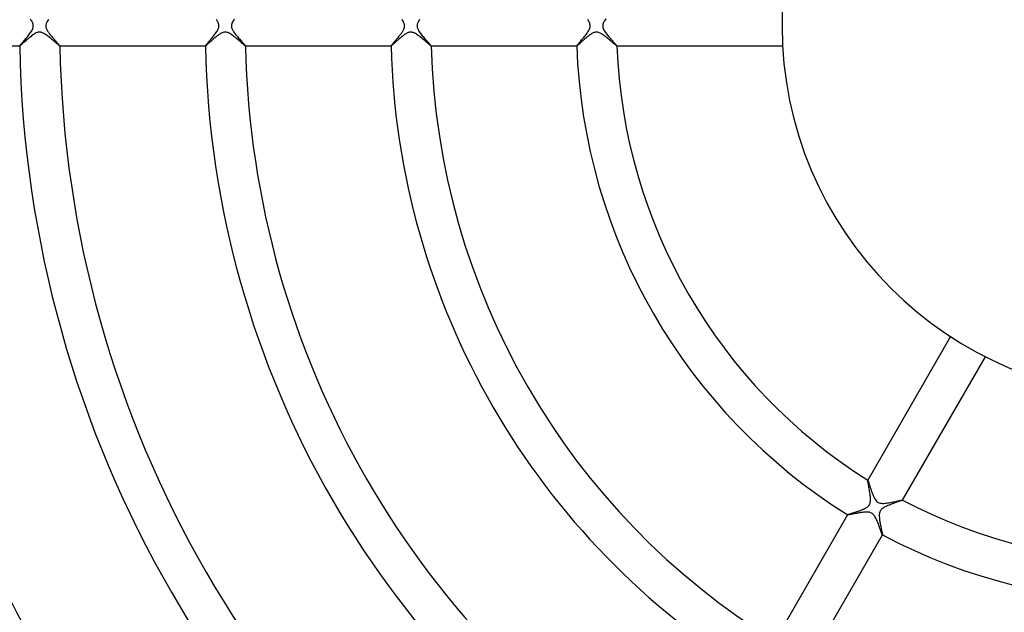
# Model space of a CAD drawing. Header units: millimetres. Extents: x -345 to 345, y -305 to 305.
# Tile 51 of 87: x -113 to -15, y -58 to 1. Entities that reach past the tile are written whole.
import ezdxf

# ---------------------------------------------------------------- set-up
doc = ezdxf.new("R2010")
doc.units = ezdxf.units.MM
doc.layers.add('HIDDEN', color=7, linetype='Continuous')
doc.layers.add('THICK', color=7, linetype='Continuous')

msp = doc.modelspace()

# ---------------------------------------------------------------- linework, layer by layer
at = {"layer": 'HIDDEN'}
for p, q in [((-111.762, -0.973), (-111.855, -1.044)), ((-111.67, -0.905), (-111.762, -0.973)), ((-111.579, -0.844), (-111.67, -0.905)), ((-111.491, -0.788), (-111.579, -0.844)), ((-111.405, -0.74), (-111.491, -0.788)), ((-111.325, -0.701), (-111.405, -0.74)), ((-111.255, -0.673), (-111.325, -0.701)), ((-111.193, -0.653), (-111.255, -0.673)), ((-111.138, -0.639), (-111.193, -0.653)), ((-111.086, -0.63), (-111.138, -0.639)), ((-111.035, -0.626), (-111.086, -0.63)), ((-110.983, -0.625), (-111.035, -0.626)), ((-110.932, -0.628), (-110.983, -0.625)), ((-110.881, -0.635), (-110.932, -0.628)), ((-110.828, -0.646), (-110.881, -0.635)), ((-110.771, -0.663), (-110.828, -0.646)), ((-110.709, -0.685), (-110.771, -0.663)), ((-110.643, -0.714), (-110.709, -0.685)), ((-110.572, -0.75), (-110.643, -0.714)), ((-110.495, -0.793), (-110.572, -0.75)), ((-110.416, -0.843), (-110.495, -0.793)), ((-110.336, -0.896), (-110.416, -0.843)), ((-110.254, -0.954), (-110.336, -0.896)), ((-110.172, -1.016), (-110.254, -0.954)), ((-93.232, -0.951), (-93.302, -1.004)), ((-93.163, -0.901), (-93.232, -0.951)), ((-93.095, -0.855), (-93.163, -0.901)), ((-93.029, -0.812), (-93.095, -0.855)), ((-92.964, -0.772), (-93.029, -0.812)), ((-92.899, -0.737), (-92.964, -0.772)), ((-92.834, -0.705), (-92.899, -0.737)), ((-92.77, -0.679), (-92.834, -0.705)), ((-92.706, -0.657), (-92.77, -0.679)), ((-92.642, -0.64), (-92.706, -0.657)), ((-92.579, -0.629), (-92.642, -0.64)), ((-92.516, -0.625), (-92.579, -0.629)), ((-92.453, -0.626), (-92.516, -0.625)), ((-92.39, -0.633), (-92.453, -0.626)), ((-92.321, -0.648), (-92.39, -0.633)), ((-92.242, -0.673), (-92.321, -0.648)), ((-92.152, -0.709), (-92.242, -0.673)), ((-92.051, -0.761), (-92.152, -0.709)), ((-91.941, -0.826), (-92.051, -0.761)), ((-91.828, -0.901), (-91.941, -0.826)), ((-91.712, -0.985), (-91.828, -0.901)), ((-74.696, -0.925), (-74.772, -0.981)), ((-74.62, -0.872), (-74.696, -0.925)), ((-74.545, -0.823), (-74.62, -0.872)), ((-74.471, -0.777), (-74.545, -0.823)), ((-74.398, -0.737), (-74.471, -0.777)), ((-74.325, -0.702), (-74.398, -0.737)), ((-74.255, -0.673), (-74.325, -0.702)), ((-74.188, -0.652), (-74.255, -0.673)), ((-74.125, -0.637), (-74.188, -0.652)), ((-74.064, -0.628), (-74.125, -0.637)), ((-74.005, -0.625), (-74.064, -0.628)), ((-73.945, -0.627), (-74.005, -0.625)), ((-73.886, -0.634), (-73.945, -0.627)), ((-73.823, -0.647), (-73.886, -0.634)), ((-73.751, -0.669), (-73.823, -0.647)), ((-73.669, -0.701), (-73.751, -0.669)), ((-73.576, -0.747), (-73.669, -0.701)), ((-73.473, -0.806), (-73.576, -0.747)), ((-73.366, -0.874), (-73.473, -0.806)), ((-73.256, -0.951), (-73.366, -0.874)), ((-73.144, -1.035), (-73.256, -0.951)), ((-56.248, -0.966), (-56.319, -1.02)), ((-56.177, -0.914), (-56.248, -0.966)), ((-56.106, -0.864), (-56.177, -0.914)), ((-56.034, -0.817), (-56.106, -0.864)), ((-55.962, -0.773), (-56.034, -0.817)), ((-55.89, -0.734), (-55.962, -0.773)), ((-55.818, -0.699), (-55.89, -0.734)), ((-55.746, -0.67), (-55.818, -0.699)), ((-55.673, -0.648), (-55.746, -0.67)), ((-55.597, -0.632), (-55.673, -0.648)), ((-55.52, -0.625), (-55.597, -0.632)), ((-55.442, -0.627), (-55.52, -0.625)), ((-55.364, -0.638), (-55.442, -0.627)), ((-55.289, -0.656), (-55.364, -0.638)), ((-55.214, -0.682), (-55.289, -0.656)), ((-55.139, -0.714), (-55.214, -0.682)), ((-55.063, -0.753), (-55.139, -0.714)), ((-54.986, -0.796), (-55.063, -0.753)), ((-54.909, -0.845), (-54.986, -0.796)), ((-54.831, -0.897), (-54.909, -0.845)), ((-54.753, -0.952), (-54.831, -0.897)), ((-54.675, -1.011), (-54.753, -0.952)), ((-112.901, -1.945), (-112.939, -1.975)), ((-112.853, -1.904), (-112.901, -1.945)), ((-112.796, -1.855), (-112.853, -1.904)), ((-112.731, -1.798), (-112.796, -1.855)), ((-112.659, -1.734), (-112.731, -1.798)), ((-112.581, -1.665), (-112.659, -1.734)), ((-112.498, -1.591), (-112.581, -1.665)), ((-112.412, -1.514), (-112.498, -1.591)), ((-112.322, -1.436), (-112.412, -1.514)), ((-112.231, -1.356), (-112.322, -1.436)), ((-112.138, -1.276), (-112.231, -1.356)), ((-112.044, -1.197), (-112.138, -1.276)), ((-111.949, -1.119), (-112.044, -1.197)), ((-111.855, -1.044), (-111.949, -1.119)), ((-110.09, -1.08), (-110.172, -1.016)), ((-110.007, -1.145), (-110.09, -1.08)), ((-109.925, -1.212), (-110.007, -1.145)), ((-109.844, -1.279), (-109.925, -1.212)), ((-109.766, -1.345), (-109.844, -1.279)), ((-109.69, -1.409), (-109.766, -1.345)), ((-109.617, -1.472), (-109.69, -1.409)), ((-109.547, -1.532), (-109.617, -1.472)), ((-109.48, -1.59), (-109.547, -1.532)), ((-109.416, -1.646), (-109.48, -1.59)), ((-109.355, -1.698), (-109.416, -1.646)), ((-109.298, -1.747), (-109.355, -1.698)), ((-109.246, -1.793), (-109.298, -1.747)), ((-109.197, -1.834), (-109.246, -1.793)), ((-109.153, -1.872), (-109.197, -1.834)), ((-109.113, -1.905), (-109.153, -1.872)), ((-109.078, -1.934), (-109.113, -1.905)), ((-109.049, -1.957), (-109.078, -1.934)), ((-109.024, -1.976), (-109.049, -1.957)), ((-94.4, -1.947), (-94.429, -1.97)), ((-94.366, -1.918), (-94.4, -1.947)), ((-94.327, -1.885), (-94.366, -1.918)), ((-94.284, -1.847), (-94.327, -1.885)), ((-94.236, -1.804), (-94.284, -1.847)), ((-94.184, -1.758), (-94.236, -1.804)), ((-94.128, -1.709), (-94.184, -1.758)), ((-94.07, -1.656), (-94.128, -1.709)), ((-94.008, -1.601), (-94.07, -1.656)), ((-93.944, -1.544), (-94.008, -1.601)), ((-93.877, -1.485), (-93.944, -1.544)), ((-93.808, -1.425), (-93.877, -1.485)), ((-93.737, -1.363), (-93.808, -1.425)), ((-93.665, -1.3), (-93.737, -1.363)), ((-93.591, -1.238), (-93.665, -1.3)), ((-93.518, -1.177), (-93.591, -1.238)), ((-93.446, -1.117), (-93.518, -1.177)), ((-93.373, -1.06), (-93.446, -1.117)), ((-93.302, -1.004), (-93.373, -1.06)), ((-91.594, -1.075), (-91.712, -0.985)), ((-91.476, -1.169), (-91.594, -1.075)), ((-91.359, -1.266), (-91.476, -1.169)), ((-91.243, -1.363), (-91.359, -1.266)), ((-91.13, -1.459), (-91.243, -1.363)), ((-91.024, -1.55), (-91.13, -1.459)), ((-90.925, -1.635), (-91.024, -1.55)), ((-90.834, -1.714), (-90.925, -1.635)), ((-90.751, -1.786), (-90.834, -1.714)), ((-90.677, -1.848), (-90.751, -1.786)), ((-90.614, -1.902), (-90.677, -1.848)), ((-90.562, -1.944), (-90.614, -1.902)), ((-90.522, -1.975), (-90.562, -1.944)), ((-75.906, -1.956), (-75.93, -1.975)), ((-75.877, -1.931), (-75.906, -1.956)), ((-75.842, -1.901), (-75.877, -1.931)), ((-75.803, -1.867), (-75.842, -1.901)), ((-75.759, -1.829), (-75.803, -1.867)), ((-75.712, -1.787), (-75.759, -1.829)), ((-75.66, -1.741), (-75.712, -1.787)), ((-75.605, -1.692), (-75.66, -1.741)), ((-75.547, -1.639), (-75.605, -1.692)), ((-75.486, -1.584), (-75.547, -1.639)), ((-75.422, -1.527), (-75.486, -1.584)), ((-75.356, -1.469), (-75.422, -1.527)), ((-75.287, -1.409), (-75.356, -1.469)), ((-75.217, -1.348), (-75.287, -1.409)), ((-75.146, -1.286), (-75.217, -1.348)), ((-75.072, -1.224), (-75.146, -1.286)), ((-74.998, -1.162), (-75.072, -1.224)), ((-74.923, -1.1), (-74.998, -1.162)), ((-74.847, -1.04), (-74.923, -1.1)), ((-74.772, -0.981), (-74.847, -1.04)), ((-73.03, -1.125), (-73.144, -1.035)), ((-72.915, -1.217), (-73.03, -1.125)), ((-72.8, -1.312), (-72.915, -1.217)), ((-72.687, -1.408), (-72.8, -1.312)), ((-72.578, -1.501), (-72.687, -1.408)), ((-72.474, -1.59), (-72.578, -1.501)), ((-72.376, -1.674), (-72.474, -1.59)), ((-72.286, -1.752), (-72.376, -1.674)), ((-72.204, -1.821), (-72.286, -1.752)), ((-72.133, -1.882), (-72.204, -1.821)), ((-72.072, -1.932), (-72.133, -1.882)), ((-72.025, -1.969), (-72.072, -1.932)), ((-57.393, -1.952), (-57.419, -1.973)), ((-57.362, -1.925), (-57.393, -1.952)), ((-57.326, -1.894), (-57.362, -1.925)), ((-57.285, -1.858), (-57.326, -1.894)), ((-57.239, -1.817), (-57.285, -1.858)), ((-57.189, -1.772), (-57.239, -1.817)), ((-57.135, -1.724), (-57.189, -1.772)), ((-57.078, -1.673), (-57.135, -1.724)), ((-57.017, -1.618), (-57.078, -1.673)), ((-56.954, -1.561), (-57.017, -1.618)), ((-56.887, -1.501), (-56.954, -1.561)), ((-56.819, -1.441), (-56.887, -1.501)), ((-56.749, -1.379), (-56.819, -1.441)), ((-56.679, -1.318), (-56.749, -1.379)), ((-56.607, -1.256), (-56.679, -1.318)), ((-56.535, -1.195), (-56.607, -1.256)), ((-56.463, -1.135), (-56.535, -1.195)), ((-56.391, -1.077), (-56.463, -1.135)), ((-56.319, -1.02), (-56.391, -1.077)), ((-54.596, -1.07), (-54.675, -1.011)), ((-54.518, -1.132), (-54.596, -1.07)), ((-54.44, -1.195), (-54.518, -1.132)), ((-54.361, -1.259), (-54.44, -1.195)), ((-54.284, -1.323), (-54.361, -1.259)), ((-54.207, -1.387), (-54.284, -1.323)), ((-54.132, -1.451), (-54.207, -1.387)), ((-54.058, -1.514), (-54.132, -1.451)), ((-53.986, -1.575), (-54.058, -1.514)), ((-53.917, -1.634), (-53.986, -1.575)), ((-53.853, -1.688), (-53.917, -1.634)), ((-53.793, -1.739), (-53.853, -1.688)), ((-53.738, -1.786), (-53.793, -1.739)), ((-53.688, -1.829), (-53.738, -1.786)), ((-53.642, -1.867), (-53.688, -1.829)), ((-53.601, -1.901), (-53.642, -1.867)), ((-53.565, -1.93), (-53.601, -1.901)), ((-53.534, -1.954), (-53.565, -1.93)), ((-53.508, -1.974), (-53.534, -1.954)), ((-112.982, -1.998), (-112.982, -1.998)), ((-112.982, -1.999), (-112.982, -1.998)), ((-112.981, -2), (-112.982, -1.999)), ((-112.982, -1.999), (-112.982, -1.999)), ((-112.982, -2), (-112.98, -2)), ((-112.98, -2), (-112.981, -2)), ((-112.981, -2), (-112.981, -2)), ((-112.965, -1.994), (-112.98, -2)), ((-112.939, -1.975), (-112.965, -1.994)), ((-109.006, -1.989), (-109.024, -1.976)), ((-108.992, -1.997), (-109.006, -1.989)), ((-108.984, -2), (-108.992, -1.997)), ((-108.983, -2), (-108.984, -2)), ((-108.984, -2), (-108.982, -2)), ((-108.982, -1.999), (-108.983, -2)), ((-108.983, -2), (-108.983, -2)), ((-108.982, -1.998), (-108.982, -1.998)), ((-108.982, -1.998), (-108.982, -1.999)), ((-108.982, -1.999), (-108.982, -1.999)), ((-94.479, -1.999), (-94.479, -1.998)), ((-94.479, -1.998), (-94.479, -1.998)), ((-94.478, -1.999), (-94.479, -1.999)), ((-94.479, -2), (-94.476, -2)), ((-94.478, -2), (-94.478, -1.999)), ((-94.477, -2), (-94.478, -2)), ((-94.476, -2), (-94.477, -2)), ((-94.467, -1.997), (-94.476, -2)), ((-94.451, -1.986), (-94.467, -1.997)), ((-94.429, -1.97), (-94.451, -1.986)), ((-90.495, -1.994), (-90.522, -1.975)), ((-90.48, -2), (-90.495, -1.994)), ((-90.479, -2), (-90.48, -2)), ((-90.48, -2), (-90.48, -2)), ((-90.48, -2), (-90.478, -2)), ((-90.478, -1.999), (-90.479, -1.999)), ((-90.479, -1.999), (-90.479, -2)), ((-90.478, -1.998), (-90.478, -1.998)), ((-90.478, -1.998), (-90.478, -1.999)), ((-75.974, -1.998), (-75.974, -1.998)), ((-75.973, -1.999), (-75.974, -1.998)), ((-75.974, -2), (-75.971, -2)), ((-75.973, -2), (-75.973, -1.999)), ((-75.973, -1.999), (-75.973, -1.999)), ((-75.972, -2), (-75.973, -2)), ((-75.971, -2), (-75.972, -2)), ((-75.963, -1.997), (-75.971, -2)), ((-75.949, -1.989), (-75.963, -1.997)), ((-75.93, -1.975), (-75.949, -1.989)), ((-71.992, -1.992), (-72.025, -1.969)), ((-71.975, -2), (-71.992, -1.992)), ((-71.974, -2), (-71.975, -2)), ((-71.975, -2), (-71.972, -2)), ((-71.973, -2), (-71.974, -2)), ((-71.972, -1.998), (-71.973, -1.999)), ((-71.973, -1.999), (-71.973, -1.999)), ((-71.973, -1.999), (-71.973, -2)), ((-71.972, -1.998), (-71.972, -1.998)), ((-57.465, -1.998), (-57.465, -1.998)), ((-57.465, -1.999), (-57.465, -1.998)), ((-57.464, -2), (-57.465, -1.999)), ((-57.465, -1.999), (-57.465, -1.999)), ((-57.465, -2), (-57.463, -2)), ((-57.463, -2), (-57.464, -2)), ((-57.454, -1.997), (-57.463, -2)), ((-57.463, -2), (-57.463, -2)), ((-57.44, -1.988), (-57.454, -1.997)), ((-57.419, -1.973), (-57.44, -1.988)), ((-53.488, -1.988), (-53.508, -1.974)), ((-53.474, -1.997), (-53.488, -1.988)), ((-53.465, -2), (-53.474, -1.997)), ((-53.464, -2), (-53.465, -2)), ((-53.465, -2), (-53.463, -2)), ((-53.463, -1.999), (-53.464, -2)), ((-53.464, -2), (-53.464, -2)), ((-53.463, -1.998), (-53.463, -1.998)), ((-53.463, -1.998), (-53.463, -1.999)), ((-53.463, -1.999), (-53.463, -1.999)), ((-28.466, -45.317), (-28.465, -45.302)), ((-28.464, -45.348), (-28.466, -45.317)), ((-28.463, -45.3), (-28.465, -45.302)), ((-28.465, -45.302), (-28.464, -45.302)), ((-28.464, -45.302), (-28.464, -45.301)), ((-28.464, -45.301), (-28.463, -45.301)), ((-28.458, -45.395), (-28.464, -45.348)), ((-28.463, -45.301), (-28.463, -45.301)), ((-28.463, -45.301), (-28.462, -45.301)), ((-28.462, -45.301), (-28.461, -45.301)), ((-28.449, -45.456), (-28.458, -45.395)), ((-28.436, -45.531), (-28.449, -45.456)), ((-28.421, -45.617), (-28.436, -45.531)), ((-28.403, -45.714), (-28.421, -45.617)), ((-28.384, -45.821), (-28.403, -45.714)), ((-28.362, -45.935), (-28.384, -45.821)), ((-28.34, -46.057), (-28.362, -45.935)), ((-28.317, -46.184), (-28.34, -46.057)), ((-28.294, -46.313), (-28.317, -46.184)), ((-28.271, -46.444), (-28.294, -46.313)), ((-28.25, -46.575), (-28.271, -46.444)), ((-28.231, -46.704), (-28.25, -46.575)), ((-28.214, -46.831), (-28.231, -46.704)), ((-28.2, -46.955), (-28.214, -46.831)), ((-28.19, -47.074), (-28.2, -46.955)), ((-28.184, -47.19), (-28.19, -47.074)), ((-28.697, -48.104), (-28.639, -48.072)), ((-28.639, -48.072), (-28.578, -48.034)), ((-28.578, -48.034), (-28.515, -47.991)), ((-28.515, -47.991), (-28.452, -47.941)), ((-28.452, -47.941), (-28.392, -47.885)), ((-28.392, -47.885), (-28.34, -47.824)), ((-28.34, -47.824), (-28.294, -47.758)), ((-28.294, -47.758), (-28.257, -47.686)), ((-28.257, -47.686), (-28.227, -47.606)), ((-28.227, -47.606), (-28.205, -47.515)), ((-28.205, -47.515), (-28.19, -47.413)), ((-28.19, -47.413), (-28.183, -47.304)), ((-28.183, -47.304), (-28.184, -47.19)), ((-26.841, -48.039), (-26.929, -48.094)), ((-26.748, -47.988), (-26.841, -48.039)), ((-26.651, -47.94), (-26.748, -47.988)), ((-26.552, -47.894), (-26.651, -47.94)), ((-26.447, -47.848), (-26.552, -47.894)), ((-26.338, -47.803), (-26.447, -47.848)), ((-26.225, -47.759), (-26.338, -47.803)), ((-26.111, -47.715), (-26.225, -47.759)), ((-25.995, -47.672), (-26.111, -47.715)), ((-25.88, -47.63), (-25.995, -47.672)), ((-25.766, -47.589), (-25.88, -47.63)), ((-25.655, -47.55), (-25.766, -47.589)), ((-25.549, -47.512), (-25.655, -47.55)), ((-25.449, -47.477), (-25.549, -47.512)), ((-25.356, -47.444), (-25.449, -47.477)), ((-25.271, -47.413), (-25.356, -47.444)), ((-25.196, -47.386), (-25.271, -47.413)), ((-25.131, -47.362), (-25.196, -47.386)), ((-25.078, -47.341), (-25.131, -47.362)), ((-25.038, -47.324), (-25.078, -47.341)), ((-25.012, -47.311), (-25.038, -47.324)), ((-25.001, -47.302), (-25.012, -47.311)), ((-25.001, -47.299), (-25.001, -47.299)), ((-25.001, -47.299), (-25, -47.3)), ((-25.001, -47.302), (-24.999, -47.3)), ((-25, -47.3), (-25, -47.3)), ((-25, -47.3), (-25, -47.301)), ((-25, -47.301), (-25, -47.301)), ((-25, -47.301), (-25.001, -47.302)), ((-30.463, -48.764), (-30.465, -48.766)), ((-30.464, -48.765), (-30.463, -48.764)), ((-30.464, -48.766), (-30.464, -48.765)), ((-30.464, -48.767), (-30.464, -48.766)), ((-30.464, -48.766), (-30.464, -48.766)), ((-30.463, -48.767), (-30.464, -48.767)), ((-30.463, -48.764), (-30.459, -48.76)), ((-30.463, -48.768), (-30.463, -48.767)), ((-30.459, -48.76), (-30.449, -48.754)), ((-30.449, -48.754), (-30.434, -48.747)), ((-30.434, -48.747), (-30.414, -48.739)), ((-30.414, -48.739), (-30.389, -48.729)), ((-30.389, -48.729), (-30.36, -48.719)), ((-30.36, -48.719), (-30.327, -48.707)), ((-30.327, -48.707), (-30.29, -48.694)), ((-30.29, -48.694), (-30.249, -48.68)), ((-30.249, -48.68), (-30.204, -48.665)), ((-30.204, -48.665), (-30.156, -48.649)), ((-30.156, -48.649), (-30.104, -48.633)), ((-30.104, -48.633), (-30.05, -48.615)), ((-30.05, -48.615), (-29.994, -48.597)), ((-29.994, -48.597), (-29.934, -48.578)), ((-29.934, -48.578), (-29.873, -48.558)), ((-29.873, -48.558), (-29.81, -48.537)), ((-29.81, -48.537), (-29.744, -48.515)), ((-29.744, -48.515), (-29.677, -48.493)), ((-29.677, -48.493), (-29.609, -48.47)), ((-29.609, -48.47), (-29.539, -48.446)), ((-29.539, -48.446), (-29.469, -48.422)), ((-29.469, -48.422), (-29.399, -48.398)), ((-29.399, -48.398), (-29.33, -48.373)), ((-29.33, -48.373), (-29.26, -48.348)), ((-29.26, -48.348), (-29.192, -48.322)), ((-29.192, -48.322), (-29.124, -48.296)), ((-29.124, -48.296), (-29.058, -48.27)), ((-29.058, -48.27), (-28.993, -48.243)), ((-28.993, -48.243), (-28.929, -48.216)), ((-28.929, -48.216), (-28.868, -48.189)), ((-28.868, -48.189), (-28.808, -48.161)), ((-28.808, -48.161), (-28.751, -48.133)), ((-28.751, -48.133), (-28.697, -48.104)), ((-27.309, -48.746), (-27.312, -48.837)), ((-27.312, -48.837), (-27.31, -48.926)), ((-27.31, -48.926), (-27.305, -49.014)), ((-27.299, -48.655), (-27.309, -48.746)), ((-27.305, -49.014), (-27.298, -49.105)), ((-27.283, -48.568), (-27.299, -48.655)), ((-27.259, -48.486), (-27.283, -48.568)), ((-27.228, -48.412), (-27.259, -48.486)), ((-27.189, -48.343), (-27.228, -48.412)), ((-27.14, -48.278), (-27.189, -48.343)), ((-27.081, -48.214), (-27.14, -48.278)), ((-27.009, -48.152), (-27.081, -48.214)), ((-26.929, -48.094), (-27.009, -48.152)), ((-27.298, -49.105), (-27.287, -49.199)), ((-27.287, -49.199), (-27.275, -49.295)), ((-27.275, -49.295), (-27.26, -49.393)), ((-27.26, -49.393), (-27.244, -49.492)), ((-27.244, -49.492), (-27.226, -49.593)), ((-27.226, -49.593), (-27.208, -49.693)), ((-27.208, -49.693), (-27.189, -49.793)), ((-27.189, -49.793), (-27.169, -49.89)), ((-27.169, -49.89), (-27.15, -49.985)), ((-27.15, -49.985), (-27.131, -50.076)), ((-27.131, -50.076), (-27.113, -50.163)), ((-27.113, -50.163), (-27.095, -50.246)), ((-27.095, -50.246), (-27.078, -50.325)), ((-27.078, -50.325), (-27.063, -50.398)), ((-27.063, -50.398), (-27.048, -50.467)), ((-27.048, -50.467), (-27.035, -50.529)), ((-27.035, -50.529), (-27.024, -50.585)), ((-27.024, -50.585), (-27.015, -50.634)), ((-27.015, -50.634), (-27.007, -50.677)), ((-27.007, -50.677), (-27.002, -50.711)), ((-27.002, -50.765), (-27.003, -50.765)), ((-27.002, -50.711), (-26.998, -50.737)), ((-27.001, -50.766), (-27.002, -50.765)), ((-27.001, -50.766), (-26.999, -50.764)), ((-27, -50.765), (-27.001, -50.765)), ((-27.001, -50.765), (-27.001, -50.766)), ((-26.999, -50.764), (-27, -50.765)), ((-27, -50.765), (-27, -50.765)), ((-26.998, -50.755), (-26.999, -50.764)), ((-26.998, -50.737), (-26.998, -50.755))]:
    msp.add_line(p, q, dxfattribs=at)
at = {"layer": 'THICK'}
for p, q in [((-111.866, 0.619), (-111.912, 0.685)), ((-111.824, 0.555), (-111.866, 0.619)), ((-111.785, 0.49), (-111.824, 0.555)), ((-111.746, 0.42), (-111.785, 0.49)), ((-111.708, 0.343), (-111.746, 0.42)), ((-111.674, 0.261), (-111.708, 0.343)), ((-111.647, 0.175), (-111.674, 0.261)), ((-111.63, 0.087), (-111.647, 0.175)), ((-111.625, 0), (-111.63, 0.087)), ((-110.373, 0.053), (-110.375, 0)), ((-110.375, 0), (-110.373, -0.059)), ((-110.367, 0.106), (-110.373, 0.053)), ((-110.355, 0.163), (-110.367, 0.106)), ((-110.337, 0.226), (-110.355, 0.163)), ((-110.312, 0.295), (-110.337, 0.226)), ((-110.278, 0.371), (-110.312, 0.295)), ((-110.234, 0.454), (-110.278, 0.371)), ((-110.182, 0.541), (-110.234, 0.454)), ((-110.123, 0.629), (-110.182, 0.541)), ((-93.332, 0.566), (-93.376, 0.634)), ((-93.291, 0.5), (-93.332, 0.566)), ((-93.252, 0.432), (-93.291, 0.5)), ((-93.217, 0.363), (-93.252, 0.432)), ((-93.186, 0.292), (-93.217, 0.363)), ((-93.16, 0.219), (-93.186, 0.292)), ((-93.141, 0.146), (-93.16, 0.219)), ((-93.129, 0.074), (-93.141, 0.146)), ((-93.125, 0), (-93.129, 0.074)), ((-91.873, 0.061), (-91.875, 0)), ((-91.875, 0), (-91.874, -0.048)), ((-91.864, 0.123), (-91.873, 0.061)), ((-91.848, 0.19), (-91.864, 0.123)), ((-91.825, 0.263), (-91.848, 0.19)), ((-91.792, 0.341), (-91.825, 0.263)), ((-91.75, 0.424), (-91.792, 0.341)), ((-91.7, 0.511), (-91.75, 0.424)), ((-91.644, 0.599), (-91.7, 0.511)), ((-91.581, 0.689), (-91.644, 0.599)), ((-74.826, 0.559), (-74.883, 0.645)), ((-74.775, 0.474), (-74.826, 0.559)), ((-74.73, 0.39), (-74.775, 0.474)), ((-74.693, 0.311), (-74.73, 0.39)), ((-74.666, 0.239), (-74.693, 0.311)), ((-74.647, 0.173), (-74.666, 0.239)), ((-74.634, 0.114), (-74.647, 0.173)), ((-74.627, 0.057), (-74.634, 0.114)), ((-74.629, -0.078), (-74.625, 0)), ((-74.625, 0), (-74.627, 0.057)), ((-73.373, 0.056), (-73.375, 0)), ((-73.375, 0), (-73.373, -0.055)), ((-73.366, 0.114), (-73.373, 0.056)), ((-73.352, 0.176), (-73.366, 0.114)), ((-73.332, 0.243), (-73.352, 0.176)), ((-73.303, 0.316), (-73.332, 0.243)), ((-73.265, 0.395), (-73.303, 0.316)), ((-73.22, 0.477), (-73.265, 0.395)), ((-73.168, 0.562), (-73.22, 0.477)), ((-73.11, 0.648), (-73.168, 0.562)), ((-56.328, 0.563), (-56.375, 0.634)), ((-56.285, 0.492), (-56.328, 0.563)), ((-56.246, 0.422), (-56.285, 0.492)), ((-56.209, 0.346), (-56.246, 0.422)), ((-56.175, 0.265), (-56.209, 0.346)), ((-56.148, 0.179), (-56.175, 0.265)), ((-56.131, 0.09), (-56.148, 0.179)), ((-56.125, 0), (-56.131, 0.09)), ((-54.873, 0.052), (-54.875, 0)), ((-54.875, 0), (-54.873, -0.053)), ((-54.867, 0.105), (-54.873, 0.052)), ((-54.856, 0.159), (-54.867, 0.105)), ((-54.839, 0.219), (-54.856, 0.159)), ((-54.815, 0.286), (-54.839, 0.219)), ((-54.783, 0.359), (-54.815, 0.286)), ((-54.742, 0.439), (-54.783, 0.359)), ((-54.692, 0.522), (-54.742, 0.439)), ((-54.636, 0.608), (-54.692, 0.522)), ((-54.575, 0.695), (-54.636, 0.608)), ((-112.211, -1.073), (-112.135, -0.98)), ((-112.135, -0.98), (-112.062, -0.887)), ((-112.062, -0.887), (-111.991, -0.795)), ((-111.991, -0.795), (-111.924, -0.703)), ((-111.924, -0.703), (-111.861, -0.612)), ((-111.861, -0.612), (-111.805, -0.523)), ((-111.805, -0.523), (-111.755, -0.436)), ((-111.755, -0.436), (-111.713, -0.355)), ((-111.713, -0.355), (-111.682, -0.281)), ((-111.682, -0.281), (-111.658, -0.214)), ((-111.658, -0.214), (-111.642, -0.154)), ((-111.642, -0.154), (-111.632, -0.101)), ((-111.632, -0.101), (-111.626, -0.05)), ((-111.626, -0.05), (-111.625, 0)), ((-110.373, -0.059), (-110.365, -0.118)), ((-110.365, -0.118), (-110.352, -0.178)), ((-110.352, -0.178), (-110.333, -0.238)), ((-110.333, -0.238), (-110.31, -0.3)), ((-110.31, -0.3), (-110.282, -0.362)), ((-110.282, -0.362), (-110.249, -0.426)), ((-110.249, -0.426), (-110.212, -0.491)), ((-110.212, -0.491), (-110.171, -0.558)), ((-110.171, -0.558), (-110.125, -0.626)), ((-110.125, -0.626), (-110.076, -0.696)), ((-110.076, -0.696), (-110.023, -0.768)), ((-110.023, -0.768), (-109.967, -0.841)), ((-109.967, -0.841), (-109.908, -0.915)), ((-109.908, -0.915), (-109.847, -0.99)), ((-93.662, -1.014), (-93.59, -0.924)), ((-93.59, -0.924), (-93.52, -0.834)), ((-93.52, -0.834), (-93.453, -0.744)), ((-93.453, -0.744), (-93.389, -0.654)), ((-93.389, -0.654), (-93.33, -0.564)), ((-93.33, -0.564), (-93.276, -0.476)), ((-93.276, -0.476), (-93.229, -0.388)), ((-93.229, -0.388), (-93.19, -0.303)), ((-93.19, -0.303), (-93.161, -0.222)), ((-93.161, -0.222), (-93.14, -0.145)), ((-93.14, -0.145), (-93.128, -0.071)), ((-93.128, -0.071), (-93.125, 0)), ((-91.874, -0.048), (-91.868, -0.096)), ((-91.868, -0.096), (-91.86, -0.145)), ((-91.86, -0.145), (-91.847, -0.193)), ((-91.847, -0.193), (-91.83, -0.248)), ((-91.83, -0.248), (-91.806, -0.309)), ((-91.806, -0.309), (-91.774, -0.378)), ((-91.774, -0.378), (-91.733, -0.455)), ((-91.733, -0.455), (-91.683, -0.538)), ((-91.683, -0.538), (-91.627, -0.623)), ((-91.627, -0.623), (-91.566, -0.709)), ((-91.566, -0.709), (-91.5, -0.798)), ((-91.5, -0.798), (-91.43, -0.888)), ((-91.43, -0.888), (-91.356, -0.978)), ((-91.356, -0.978), (-91.281, -1.069)), ((-75.15, -1.001), (-75.093, -0.929)), ((-75.093, -0.929), (-75.037, -0.857)), ((-75.037, -0.857), (-74.984, -0.787)), ((-74.984, -0.787), (-74.933, -0.717)), ((-74.933, -0.717), (-74.885, -0.648)), ((-74.885, -0.648), (-74.84, -0.58)), ((-74.84, -0.58), (-74.799, -0.514)), ((-74.799, -0.514), (-74.761, -0.449)), ((-74.761, -0.449), (-74.726, -0.382)), ((-74.726, -0.382), (-74.693, -0.31)), ((-74.693, -0.31), (-74.665, -0.235)), ((-74.665, -0.235), (-74.643, -0.158)), ((-74.643, -0.158), (-74.629, -0.078)), ((-73.373, -0.055), (-73.366, -0.11)), ((-73.366, -0.11), (-73.355, -0.165)), ((-73.355, -0.165), (-73.339, -0.222)), ((-73.339, -0.222), (-73.315, -0.287)), ((-73.315, -0.287), (-73.283, -0.359)), ((-73.283, -0.359), (-73.241, -0.44)), ((-73.241, -0.44), (-73.19, -0.526)), ((-73.19, -0.526), (-73.132, -0.615)), ((-73.132, -0.615), (-73.069, -0.704)), ((-73.069, -0.704), (-73.001, -0.795)), ((-73.001, -0.795), (-72.93, -0.886)), ((-72.93, -0.886), (-72.856, -0.977)), ((-72.856, -0.977), (-72.781, -1.067)), ((-56.7, -1.066), (-56.631, -0.98)), ((-56.631, -0.98), (-56.563, -0.893)), ((-56.563, -0.893), (-56.498, -0.807)), ((-56.498, -0.807), (-56.435, -0.721)), ((-56.435, -0.721), (-56.376, -0.636)), ((-56.376, -0.636), (-56.321, -0.552)), ((-56.321, -0.552), (-56.272, -0.47)), ((-56.272, -0.47), (-56.229, -0.389)), ((-56.229, -0.389), (-56.194, -0.312)), ((-56.194, -0.312), (-56.167, -0.241)), ((-56.167, -0.241), (-56.147, -0.175)), ((-56.147, -0.175), (-56.134, -0.113)), ((-56.134, -0.113), (-56.127, -0.056)), ((-56.127, -0.056), (-56.125, 0)), ((-54.873, -0.053), (-54.867, -0.105)), ((-54.867, -0.105), (-54.856, -0.159)), ((-54.856, -0.159), (-54.84, -0.218)), ((-54.84, -0.218), (-54.816, -0.285)), ((-54.816, -0.285), (-54.783, -0.36)), ((-54.783, -0.36), (-54.739, -0.442)), ((-54.739, -0.442), (-54.689, -0.527)), ((-54.689, -0.527), (-54.632, -0.613)), ((-54.632, -0.613), (-54.571, -0.7)), ((-54.571, -0.7), (-54.505, -0.788)), ((-54.505, -0.788), (-54.436, -0.876)), ((-54.436, -0.876), (-54.365, -0.964)), ((-54.365, -0.964), (-54.292, -1.051)), ((-112.968, -1.97), (-112.95, -1.945)), ((-112.95, -1.945), (-112.925, -1.913)), ((-112.925, -1.913), (-112.892, -1.873)), ((-112.892, -1.873), (-112.854, -1.827)), ((-112.854, -1.827), (-112.809, -1.774)), ((-112.809, -1.774), (-112.759, -1.716)), ((-112.759, -1.716), (-112.703, -1.651)), ((-112.703, -1.651), (-112.642, -1.581)), ((-112.642, -1.581), (-112.578, -1.506)), ((-112.578, -1.506), (-112.509, -1.427)), ((-112.509, -1.427), (-112.438, -1.343)), ((-112.438, -1.343), (-112.363, -1.255)), ((-112.363, -1.255), (-112.287, -1.165)), ((-112.287, -1.165), (-112.211, -1.073)), ((-109.847, -0.99), (-109.785, -1.066)), ((-109.785, -1.066), (-109.721, -1.142)), ((-109.721, -1.142), (-109.656, -1.217)), ((-109.656, -1.217), (-109.592, -1.29)), ((-109.592, -1.29), (-109.529, -1.362)), ((-109.529, -1.362), (-109.468, -1.432)), ((-109.468, -1.432), (-109.408, -1.499)), ((-109.408, -1.499), (-109.35, -1.564)), ((-109.35, -1.564), (-109.295, -1.626)), ((-109.295, -1.626), (-109.243, -1.684)), ((-109.243, -1.684), (-109.194, -1.739)), ((-109.194, -1.739), (-109.148, -1.791)), ((-109.148, -1.791), (-109.107, -1.837)), ((-109.107, -1.837), (-109.071, -1.879)), ((-109.071, -1.879), (-109.04, -1.916)), ((-109.04, -1.916), (-109.015, -1.946)), ((-109.015, -1.946), (-108.997, -1.97)), ((-94.466, -1.973), (-94.451, -1.951)), ((-94.451, -1.951), (-94.429, -1.923)), ((-94.429, -1.923), (-94.402, -1.889)), ((-94.402, -1.889), (-94.368, -1.848)), ((-94.368, -1.848), (-94.33, -1.802)), ((-94.33, -1.802), (-94.286, -1.751)), ((-94.286, -1.751), (-94.239, -1.695)), ((-94.239, -1.695), (-94.186, -1.634)), ((-94.186, -1.634), (-94.13, -1.569)), ((-94.13, -1.569), (-94.071, -1.5)), ((-94.071, -1.5), (-94.008, -1.427)), ((-94.008, -1.427), (-93.943, -1.351)), ((-93.943, -1.351), (-93.875, -1.271)), ((-93.875, -1.271), (-93.805, -1.188)), ((-93.805, -1.188), (-93.734, -1.103)), ((-93.734, -1.103), (-93.662, -1.014)), ((-91.281, -1.069), (-91.206, -1.158)), ((-91.206, -1.158), (-91.13, -1.246)), ((-91.13, -1.246), (-91.054, -1.332)), ((-91.054, -1.332), (-90.98, -1.416)), ((-90.98, -1.416), (-90.908, -1.497)), ((-90.908, -1.497), (-90.839, -1.574)), ((-90.839, -1.574), (-90.773, -1.648)), ((-90.773, -1.648), (-90.711, -1.717)), ((-90.711, -1.717), (-90.655, -1.78)), ((-90.655, -1.78), (-90.604, -1.837)), ((-90.604, -1.837), (-90.561, -1.887)), ((-90.561, -1.887), (-90.526, -1.929)), ((-90.526, -1.929), (-90.5, -1.962)), ((-90.5, -1.962), (-90.484, -1.985)), ((-75.962, -1.974), (-75.947, -1.953)), ((-75.947, -1.953), (-75.927, -1.926)), ((-75.927, -1.926), (-75.902, -1.894)), ((-75.902, -1.894), (-75.871, -1.857)), ((-75.871, -1.857), (-75.837, -1.815)), ((-75.837, -1.815), (-75.798, -1.77)), ((-75.798, -1.77), (-75.756, -1.72)), ((-75.756, -1.72), (-75.71, -1.666)), ((-75.71, -1.666), (-75.662, -1.61)), ((-75.662, -1.61), (-75.611, -1.55)), ((-75.611, -1.55), (-75.557, -1.488)), ((-75.557, -1.488), (-75.502, -1.423)), ((-75.502, -1.423), (-75.445, -1.356)), ((-75.445, -1.356), (-75.386, -1.287)), ((-75.386, -1.287), (-75.327, -1.216)), ((-75.327, -1.216), (-75.267, -1.144)), ((-75.267, -1.144), (-75.208, -1.072)), ((-75.208, -1.072), (-75.15, -1.001)), ((-72.781, -1.067), (-72.706, -1.155)), ((-72.706, -1.155), (-72.631, -1.242)), ((-72.631, -1.242), (-72.557, -1.327)), ((-72.557, -1.327), (-72.484, -1.408)), ((-72.484, -1.408), (-72.414, -1.487)), ((-72.414, -1.487), (-72.346, -1.562)), ((-72.346, -1.562), (-72.282, -1.633)), ((-72.282, -1.633), (-72.222, -1.7)), ((-72.222, -1.7), (-72.168, -1.761)), ((-72.168, -1.761), (-72.119, -1.816)), ((-72.119, -1.816), (-72.076, -1.865)), ((-72.076, -1.865), (-72.039, -1.907)), ((-72.039, -1.907), (-72.01, -1.941)), ((-72.01, -1.941), (-71.99, -1.968)), ((-57.449, -1.967), (-57.429, -1.939)), ((-57.429, -1.939), (-57.401, -1.903)), ((-57.401, -1.903), (-57.366, -1.86)), ((-57.366, -1.86), (-57.325, -1.81)), ((-57.325, -1.81), (-57.278, -1.754)), ((-57.278, -1.754), (-57.226, -1.692)), ((-57.226, -1.692), (-57.169, -1.625)), ((-57.169, -1.625), (-57.109, -1.554)), ((-57.109, -1.554), (-57.045, -1.478)), ((-57.045, -1.478), (-56.978, -1.4)), ((-56.978, -1.4), (-56.91, -1.319)), ((-56.91, -1.319), (-56.84, -1.236)), ((-56.84, -1.236), (-56.77, -1.152)), ((-56.77, -1.152), (-56.7, -1.066)), ((-54.292, -1.051), (-54.217, -1.138)), ((-54.217, -1.138), (-54.143, -1.224)), ((-54.143, -1.224), (-54.069, -1.308)), ((-54.069, -1.308), (-53.995, -1.391)), ((-53.995, -1.391), (-53.923, -1.47)), ((-53.923, -1.47), (-53.854, -1.547)), ((-53.854, -1.547), (-53.788, -1.62)), ((-53.788, -1.62), (-53.726, -1.688)), ((-53.726, -1.688), (-53.669, -1.75)), ((-53.669, -1.75), (-53.618, -1.807)), ((-53.618, -1.807), (-53.573, -1.858)), ((-53.573, -1.858), (-53.535, -1.902)), ((-53.535, -1.902), (-53.504, -1.938)), ((-53.504, -1.938), (-53.481, -1.967)), ((-127.484, -2), (-112.982, -2)), ((-112.982, -1.998), (-112.979, -1.988)), ((-112.979, -1.988), (-112.968, -1.97)), ((-108.997, -1.97), (-108.986, -1.988)), ((-108.986, -1.988), (-108.982, -1.998)), ((-108.982, -2), (-94.479, -2)), ((-94.479, -1.998), (-94.476, -1.989)), ((-94.476, -1.989), (-94.466, -1.973)), ((-90.484, -1.985), (-90.478, -1.998)), ((-90.478, -2), (-75.974, -2)), ((-75.974, -1.998), (-75.971, -1.989)), ((-75.971, -1.989), (-75.962, -1.974)), ((-71.99, -1.968), (-71.977, -1.987)), ((-71.977, -1.987), (-71.972, -1.998)), ((-71.972, -2), (-57.465, -2)), ((-57.465, -1.998), (-57.461, -1.986)), ((-57.461, -1.986), (-57.449, -1.967)), ((-53.481, -1.967), (-53.468, -1.986)), ((-53.468, -1.986), (-53.463, -1.998)), ((-53.463, -2), (-36.946, -2)), ((-20.205, -30.996), (-28.463, -45.3)), ((-24.999, -47.3), (-16.741, -32.996)), ((-28.461, -45.301), (-28.456, -45.308)), ((-28.456, -45.308), (-28.449, -45.322)), ((-28.449, -45.322), (-28.439, -45.344)), ((-28.439, -45.344), (-28.428, -45.372)), ((-28.428, -45.372), (-28.416, -45.407)), ((-28.416, -45.407), (-28.402, -45.448)), ((-28.402, -45.448), (-28.386, -45.495)), ((-28.386, -45.495), (-28.369, -45.548)), ((-28.369, -45.548), (-28.35, -45.605)), ((-28.35, -45.605), (-28.33, -45.667)), ((-28.33, -45.667), (-28.309, -45.733)), ((-28.309, -45.733), (-28.287, -45.802)), ((-28.287, -45.802), (-28.264, -45.875)), ((-28.264, -45.875), (-28.239, -45.951)), ((-28.239, -45.951), (-28.214, -46.029)), ((-28.214, -46.029), (-28.188, -46.109)), ((-28.188, -46.109), (-28.161, -46.191)), ((-28.161, -46.191), (-28.133, -46.273)), ((-28.133, -46.273), (-28.105, -46.356)), ((-28.105, -46.356), (-28.076, -46.438)), ((-28.076, -46.438), (-28.047, -46.52)), ((-28.047, -46.52), (-28.017, -46.6)), ((-28.017, -46.6), (-27.987, -46.68)), ((-27.987, -46.68), (-27.956, -46.758)), ((-27.956, -46.758), (-27.925, -46.834)), ((-27.925, -46.834), (-27.893, -46.907)), ((-27.893, -46.907), (-27.861, -46.977)), ((-27.861, -46.977), (-27.828, -47.046)), ((-27.828, -47.046), (-27.787, -47.125)), ((-27.787, -47.125), (-27.735, -47.214)), ((-27.735, -47.214), (-27.672, -47.307)), ((-27.672, -47.307), (-27.598, -47.396)), ((-27.598, -47.396), (-27.511, -47.474)), ((-27.511, -47.474), (-27.414, -47.537)), ((-27.414, -47.537), (-27.309, -47.581)), ((-27.309, -47.581), (-27.199, -47.608)), ((-27.199, -47.608), (-27.087, -47.622)), ((-27.087, -47.622), (-26.975, -47.627)), ((-26.975, -47.627), (-26.858, -47.624)), ((-26.858, -47.624), (-26.736, -47.616)), ((-26.736, -47.616), (-26.611, -47.602)), ((-26.611, -47.602), (-26.482, -47.584)), ((-26.482, -47.584), (-26.35, -47.564)), ((-26.35, -47.564), (-26.215, -47.54)), ((-26.215, -47.54), (-26.081, -47.515)), ((-26.081, -47.515), (-25.947, -47.488)), ((-25.947, -47.488), (-25.815, -47.461)), ((-25.815, -47.461), (-25.688, -47.434)), ((-25.688, -47.434), (-25.57, -47.409)), ((-25.57, -47.409), (-25.462, -47.385)), ((-25.462, -47.385), (-25.365, -47.364)), ((-25.365, -47.364), (-25.277, -47.345)), ((-25.277, -47.345), (-25.201, -47.329)), ((-25.201, -47.329), (-25.136, -47.316)), ((-25.136, -47.316), (-25.083, -47.307)), ((-25.083, -47.307), (-25.042, -47.3)), ((-25.042, -47.3), (-25.015, -47.297)), ((-25.015, -47.297), (-25.001, -47.299)), ((-30.465, -48.766), (-37.718, -61.33)), ((-30.455, -48.769), (-30.463, -48.768)), ((-30.44, -48.77), (-30.455, -48.769)), ((-30.419, -48.768), (-30.44, -48.77)), ((-30.391, -48.765), (-30.419, -48.768)), ((-30.357, -48.76), (-30.391, -48.765)), ((-30.316, -48.754), (-30.357, -48.76)), ((-30.27, -48.747), (-30.316, -48.754)), ((-30.219, -48.738), (-30.27, -48.747)), ((-30.162, -48.728), (-30.219, -48.738)), ((-30.101, -48.717), (-30.162, -48.728)), ((-30.036, -48.705), (-30.101, -48.717)), ((-29.967, -48.693), (-30.036, -48.705)), ((-29.893, -48.679), (-29.967, -48.693)), ((-29.817, -48.665), (-29.893, -48.679)), ((-29.738, -48.651), (-29.817, -48.665)), ((-29.656, -48.636), (-29.738, -48.651)), ((-29.573, -48.621), (-29.656, -48.636)), ((-29.489, -48.607), (-29.573, -48.621)), ((-29.404, -48.592), (-29.489, -48.607)), ((-29.319, -48.578), (-29.404, -48.592)), ((-29.234, -48.565), (-29.319, -48.578)), ((-29.149, -48.552), (-29.234, -48.565)), ((-29.065, -48.54), (-29.149, -48.552)), ((-28.982, -48.529), (-29.065, -48.54)), ((-28.9, -48.52), (-28.982, -48.529)), ((-28.819, -48.512), (-28.9, -48.52)), ((-28.74, -48.505), (-28.819, -48.512)), ((-28.662, -48.501), (-28.74, -48.505)), ((-28.587, -48.498), (-28.662, -48.501)), ((-28.513, -48.499), (-28.587, -48.498)), ((-28.442, -48.502), (-28.513, -48.499)), ((-28.37, -48.509), (-28.442, -48.502)), ((-28.298, -48.52), (-28.37, -48.509)), ((-28.227, -48.537), (-28.298, -48.52)), ((-28.158, -48.56), (-28.227, -48.537)), ((-28.091, -48.59), (-28.158, -48.56)), ((-28.027, -48.627), (-28.091, -48.59)), ((-27.967, -48.672), (-28.027, -48.627)), ((-27.911, -48.723), (-27.967, -48.672)), ((-27.852, -48.789), (-27.911, -48.723)), ((-27.787, -48.877), (-27.852, -48.789)), ((-27.718, -48.987), (-27.787, -48.877)), ((-27.651, -49.113), (-27.718, -48.987)), ((-27.587, -49.249), (-27.651, -49.113)), ((-27.524, -49.393), (-27.587, -49.249)), ((-27.463, -49.544), (-27.524, -49.393)), ((-27.404, -49.697), (-27.463, -49.544)), ((-27.348, -49.847), (-27.404, -49.697)), ((-27.295, -49.991), (-27.348, -49.847)), ((-27.246, -50.129), (-27.295, -49.991)), ((-34.254, -63.33), (-27.001, -50.766)), ((-27.2, -50.259), (-27.246, -50.129)), ((-27.158, -50.378), (-27.2, -50.259)), ((-27.119, -50.485), (-27.158, -50.378)), ((-27.085, -50.577), (-27.119, -50.485)), ((-27.056, -50.654), (-27.085, -50.577)), ((-27.032, -50.712), (-27.056, -50.654)), ((-27.014, -50.749), (-27.032, -50.712)), ((-27.003, -50.765), (-27.014, -50.749))]:
    msp.add_line(p, q, dxfattribs=at)
for radius, start, end in [(37, 0, 180.00002), (292, 179.99998, 0), (286, 179.99998, 0), (280, 179.99998, 0), (274, 179.99998, 0), (268, 179.99998, 0), (262, 179.99998, 0), (256, 179.99998, 0), (250, 179.99998, 0), (244, 179.99998, 0), (238, 179.99998, 0), (232, 179.99998, 0), (226, 179.99998, 0), (220, 179.99998, 0), (214, 179.99998, 0), (208, 179.99998, 0), (202, 179.99998, 0), (196, 179.99998, 0), (190, 179.99998, 0), (185, 179.99998, 0), (37, 180.00002, 0), (222, 180.51616, 239.48383), (216, 180.53054, 239.46945), (210, 180.54567, 239.45432), (204, 180.56171, 239.43828), (198, 180.57878, 239.42126), (192, 180.59677, 239.40321), (186, 180.6158, 239.38419), (181, 180.6323, 239.36769), (168.5, 180.67922, 239.32076), (164.5, 180.69572, 239.30426), (150, 180.76299, 239.237), (146, 180.7839, 239.21609), (131.5, 180.87036, 239.12963), (127.5, 180.89769, 239.10235), (113, 181.01285, 238.98713), (109, 181.05004, 238.94995), (94.5, 181.21116, 238.78883), (90.5, 181.26473, 238.73526), (76, 181.50606, 238.49393), (72, 181.58977, 238.41022), (57.5, 181.99078, 238.00921), (53.5, 182.13969, 237.86029), (53.5, 242.13972, 297.86026), (57.5, 241.99081, 298.00918)]:
    msp.add_arc((0, 0), radius, start, end, dxfattribs=at)

doc.saveas('drawing.dxf')
